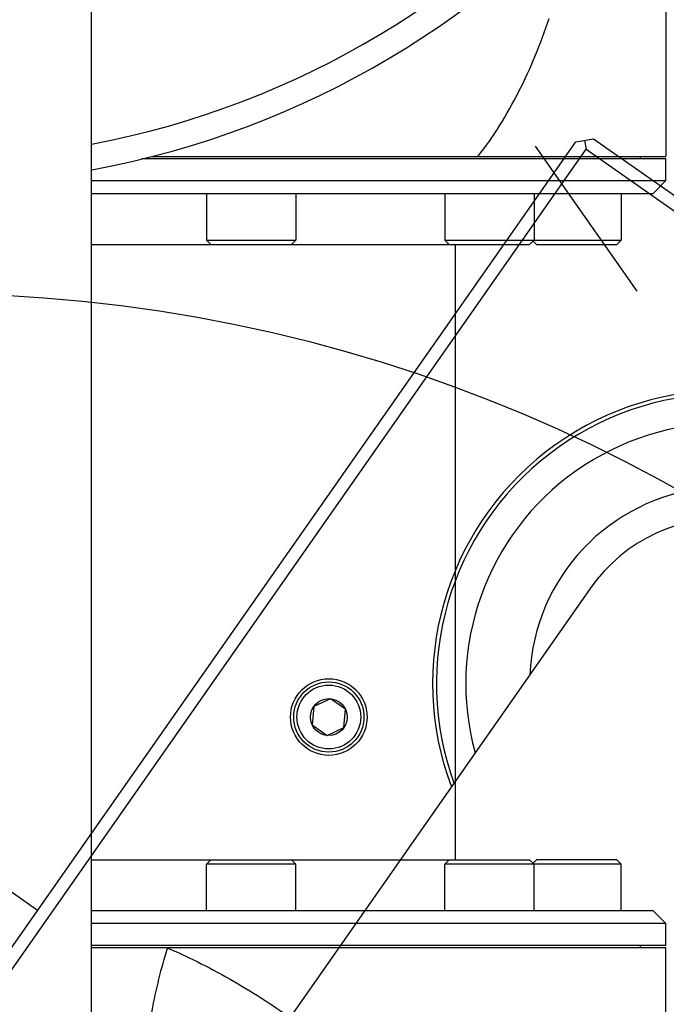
# Model space of a CAD drawing. Header units: millimetres. Extents: x 16 to 3344, y 34 to 2360.
# Tile 59 of 101: x 2047 to 2098, y 1704 to 1782. Entities that reach past the tile are written whole.
import ezdxf

# ---------------------------------------------------------------- set-up
doc = ezdxf.new("R2010")
doc.units = ezdxf.units.MM
doc.header["$LTSCALE"] = 185.02
doc.header["$PDMODE"] = 3
doc.header["$PDSIZE"] = 0.3
doc.linetypes.add('CENTER', pattern=[0.6, 0.375, -0.075, 0.075, -0.075])
doc.layers.get('0').update_dxf_attribs({"linetype": 'CONTINUOUS'})
doc.layers.get('Defpoints').update_dxf_attribs({"linetype": 'CONTINUOUS'})
for name, color, linetype in [('BASE_ASM_PBL28', 7, 'CONTINUOUS'), ('BOX_PBL29', 7, 'CONTINUOUS'), ('DEFAULT_1', 7, 'CENTER'), ('MIDDLE_ASM_PBL31', 7, 'CONTINUOUS'), ('new_view_7_VBL27', 7, 'CONTINUOUS'), ('TOP_ASM_PBL30', 7, 'CONTINUOUS')]:
    doc.layers.add(name, color=color, linetype=linetype)
doc.styles.get("Standard").update_dxf_attribs({"font": 'malgun.ttf'})
doc.dimstyles.new('DIMSTYLE_5', dxfattribs={"dimtxt": 16, "dimasz": 6, "dimexe": 1, "dimexo": 0.5, "dimtad": 1, "dimdsep": 46, "dimtxsty": 'Standard', "dimblk": '_FILLED', "dimblk1": '_FILLED', "dimblk2": '_FILLED', "dimcen": 0.09, "dimclrt": 134, "dimazin": 2, "dimtp": 0.5, "dimtm": 0.5, "dimtfac": 1, "dimtofl": 0, "dimtmove": 0, "dimatfit": 1, "dimldrblk": '_FILLED', "dimfxl": 1, "dimtolj": 1, "dimarcsym": 0})
doc.dimstyles.new('DIMSTYLE_6', dxfattribs={"dimtxt": 16, "dimasz": 6, "dimexe": 1, "dimexo": 0.5, "dimtad": 1, "dimdsep": 46, "dimtxsty": 'Standard', "dimblk": '_FILLED', "dimblk1": '_FILLED', "dimblk2": '_FILLED', "dimcen": 0.09, "dimclrt": 134, "dimazin": 2, "dimtp": 0.8, "dimtm": 0.8, "dimtfac": 1, "dimtofl": 0, "dimtmove": 0, "dimatfit": 1, "dimldrblk": '_FILLED', "dimfxl": 1, "dimtolj": 1, "dimarcsym": 0})

# ---------------------------------------------------------------- blocks, each defined once
blk = doc.blocks.new('_FILLED')
at = {"color": 0, "linetype": 'ByBlock'}
blk.add_solid([(0, 0), (-1, 0.2), (-1, -0.2)], dxfattribs=at)
blk = doc.blocks.new('*D9')
at = {"color": 0, "lineweight": -2, "transparency": 16777216}
for p, q in [((2151.699, 1698.821), (2447.749, 1854.962)), ((2447.749, 1854.962), (2529.777, 1854.962)), ((2039.91, 1639.91), (2040.09, 1639.91)), ((2040, 1639.82), (2040, 1640))]:
    blk.add_line(p, q, dxfattribs=at)
at = {"layer": 'Defpoints', "color": 0, "transparency": 16777216}
for p in [(2146.392, 1696.022), (1933.608, 1583.798)]:
    blk.add_point(p, dxfattribs=at)
at = {"color": 0, "lineweight": -2, "transparency": 16777216, "xscale": 6, "yscale": 6, "zscale": 6, "rotation": 207.8076965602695}
blk.add_blockref('_FILLED', (2146.392, 1696.022), dxfattribs=at)
at = {"color": 134, "transparency": 16777216, "insert": (2445.313, 1876.92), "char_height": 16, "width": 87.52593, "attachment_point": 1, "line_spacing_factor": 0.9}
blk.add_mtext('\\A1;%%c240.56', dxfattribs=at)
blk = doc.blocks.new('*D10')
at = {"color": 0, "lineweight": -2, "transparency": 16777216}
for p, q in [((2366.983, 1880.572), (2439.637, 1934.047)), ((2439.637, 1934.047), (2492.251, 1934.047)), ((2039.91, 1639.91), (2040.09, 1639.91)), ((2040, 1639.82), (2040, 1640))]:
    blk.add_line(p, q, dxfattribs=at)
at = {"layer": 'Defpoints', "color": 0, "transparency": 16777216}
for p in [(2362.15, 1877.016), (1717.85, 1402.804)]:
    blk.add_point(p, dxfattribs=at)
at = {"color": 0, "lineweight": -2, "transparency": 16777216, "xscale": 6, "yscale": 6, "zscale": 6, "rotation": 216.3534432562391}
blk.add_blockref('_FILLED', (2362.15, 1877.016), dxfattribs=at)
at = {"color": 134, "transparency": 16777216, "insert": (2437.19, 1956.005), "char_height": 16, "width": 58.13333, "attachment_point": 1, "line_spacing_factor": 0.9}
blk.add_mtext('\\A1;%%c800', dxfattribs=at)
blk = doc.blocks.new('BOX_PBL29', base_point=(2057.579, 1706.011))
at = {"layer": 'BOX_PBL29', "color": 7}
for p, q in [((2070.579, 1574.711), (2070.579, 1883.711)), ((2091.579, 1635.871), (2091.579, 1546.711)), ((2090.579, 1635.184), (2090.579, 1546.711)), ((2080.857, 1595.961), (2080.135, 1594.711)), ((2082.3, 1595.961), (2080.857, 1595.961)), ((2083.022, 1594.711), (2082.3, 1595.961)), ((2080.135, 1594.711), (2080.857, 1593.461)), ((2082.3, 1593.461), (2083.022, 1594.711)), ((2080.857, 1593.461), (2082.3, 1593.461)), ((2090.579, 1546.711), (2024.579, 1546.711)), ((2091.079, 1546.211), (2090.579, 1546.711)), ((2091.579, 1546.711), (2090.579, 1545.711)), ((2090.579, 1545.711), (2024.579, 1545.711))]:
    blk.add_line(p, q, dxfattribs=at)
for radius in [3, 2.75, 2.5, 1.443]:
    blk.add_circle((2081.579, 1594.711), radius, dxfattribs=at)
for radius, start, end in [(23, 124.41962, 55.58038), (22.7, 124.94668, 55.05332), (20.4, 129.59373, 50.40627), (15.4, 147.59035, 32.40965), (13, 180, 360)]:
    blk.add_arc((2057.579, 1574.711), radius, start, end, dxfattribs=at)
blk = doc.blocks.new('TOP_ASM_PBL30', base_point=(2057.579, 1948.589))
at = {"layer": 'TOP_ASM_PBL30', "color": 7}
for radius, start, end in [(69.278, 280.81606, 0.00003), (71.251, 280.53135, 0.00004)]:
    blk.add_arc((2057.579, 1884.211), radius, start, end, dxfattribs=at)
blk = doc.blocks.new('MIDDLE_ASM_PBL31', base_point=(2057.579, 1734.533))
at = {"layer": 'MIDDLE_ASM_PBL31', "color": 7}
for p, q in [((2115.579, 1842.856), (2115.579, 1815.211)), ((2115.579, 1815.011), (2074.48, 1815.011)), ((2075.301, 1815.211), (2115.579, 1815.211)), ((2113.579, 1815.011), (2113.579, 1815.211)), ((2115.579, 1813.311), (2115.579, 1815.011)), ((2070.579, 1813.311), (2115.579, 1813.311)), ((2115.579, 1813.311), (2114.579, 1812.311)), ((2070.579, 1812.311), (2114.579, 1812.311)), ((2079.579, 1812.311), (2079.579, 1808.661)), ((2086.579, 1812.311), (2086.579, 1808.661)), ((2098.246, 1812.311), (2098.246, 1808.661)), ((2105.246, 1812.311), (2105.246, 1808.661)), ((2112.079, 1812.311), (2112.079, 1808.661)), ((2070.579, 1808.311), (2104.896, 1808.311)), ((2079.579, 1808.661), (2086.579, 1808.661)), ((2079.929, 1808.311), (2079.579, 1808.661)), ((2086.229, 1808.311), (2086.579, 1808.661)), ((2098.246, 1808.661), (2112.079, 1808.661)), ((2098.596, 1808.311), (2098.246, 1808.661)), ((2099.079, 1760.111), (2099.079, 1808.311)), ((2104.896, 1808.311), (2105.246, 1808.661)), ((2105.429, 1808.311), (2105.162, 1808.577)), ((2105.429, 1808.311), (2111.729, 1808.311)), ((2111.729, 1808.311), (2112.079, 1808.661)), ((2070.579, 1760.111), (2104.896, 1760.111)), ((2079.929, 1760.111), (2079.579, 1759.761)), ((2086.579, 1759.761), (2079.579, 1759.761)), ((2079.579, 1756.111), (2079.579, 1759.761)), ((2086.229, 1760.111), (2086.579, 1759.761)), ((2086.579, 1756.111), (2086.579, 1759.761)), ((2098.596, 1760.111), (2098.246, 1759.761)), ((2112.079, 1759.761), (2098.246, 1759.761)), ((2098.246, 1756.111), (2098.246, 1759.761)), ((2104.896, 1760.111), (2105.246, 1759.761)), ((2105.429, 1760.111), (2105.162, 1759.845)), ((2105.246, 1756.111), (2105.246, 1759.761)), ((2111.729, 1760.111), (2105.429, 1760.111)), ((2111.729, 1760.111), (2112.079, 1759.761)), ((2112.079, 1756.111), (2112.079, 1759.761)), ((2114.579, 1756.111), (2070.579, 1756.111)), ((2114.579, 1756.111), (2115.579, 1755.111)), ((2115.579, 1755.111), (2070.579, 1755.111)), ((2115.579, 1753.411), (2115.579, 1755.111)), ((2070.579, 1753.411), (2115.579, 1753.411)), ((2113.579, 1753.211), (2113.579, 1753.411)), ((2115.579, 1753.211), (2070.579, 1753.211)), ((2115.579, 1684.211), (2115.579, 1753.211))]:
    blk.add_line(p, q, dxfattribs=at)
for points, knots in [([(2100.851, 1815.211), (2102.088, 1816.77), (2104.23, 1820.266), (2105.762, 1824.046), (2106.436, 1826.011)], [0, 0, 0, 0, 0.489133, 1, 1, 1, 1]), ([(2076.514, 1753.211), (2076.265, 1752.403), (2075.808, 1750.77), (2075.273, 1748.32), (2074.924, 1745.953), (2074.807, 1744.088), (2074.845, 1742.742), (2074.931, 1741.872), (2075.074, 1741.109), (2075.269, 1740.459), (2075.515, 1739.925), (2075.805, 1739.507), (2076.137, 1739.205), (2076.389, 1739.076), (2076.514, 1739.033)], [0, 0, 0, 0, 0.170006, 0.340805, 0.503921, 0.650757, 0.715815, 0.774469, 0.826386, 0.871629, 0.910564, 0.944043, 0.973307, 1, 1, 1, 1]), ([(2076.513, 1753.211), (2078.304, 1752.432), (2081.755, 1750.688), (2086.553, 1747.566), (2090.909, 1744.067), (2096.092, 1739.054), (2101.605, 1732.186), (2106.825, 1723.271), (2110.751, 1713.97), (2113.5, 1704.421), (2115.151, 1694.725), (2115.549, 1688.205), (2115.576, 1684.953)], [0, 0, 0, 0, 0.070634, 0.139497, 0.206696, 0.272404, 0.4, 0.523804, 0.644928, 0.76423, 0.882392, 1, 1, 1, 1])]:
    blk.add_open_spline(points, degree=3, knots=knots, dxfattribs=at)
blk = doc.blocks.new('NEW_VIEW_7_VBL27', base_point=(2057.579, 1822.561))
at = {"layer": 'BOX_PBL29'}
blk.add_blockref('BOX_PBL29', (2057.579, 1706.011), dxfattribs=at)
at = {"layer": 'MIDDLE_ASM_PBL31'}
blk.add_blockref('MIDDLE_ASM_PBL31', (2057.579, 1734.533), dxfattribs=at)
at = {"layer": 'TOP_ASM_PBL30'}
blk.add_blockref('TOP_ASM_PBL30', (2057.579, 1948.589), dxfattribs=at)
blk = doc.blocks.new('BASE_ASM_PBL28', base_point=(2057.579, 1625.937))
at = {"layer": 'BASE_ASM_PBL28', "color": 7}
blk.add_line((2091.579, 1620.211), (2095.713, 1620.211), dxfattribs=at)
blk = doc.blocks.new('rotated_0440C')
at = {"layer": 'BASE_ASM_PBL28', "rotation": 145}
blk.add_blockref('BASE_ASM_PBL28', (4130.315, 1675.805), dxfattribs=at)
at = {"layer": 'BOX_PBL29', "rotation": 145}
blk.add_blockref('BOX_PBL29', (4084.386, 1610.212), dxfattribs=at)

msp = doc.modelspace()

# ---------------------------------------------------------------- linework, layer by layer
at = {"color": 7}
msp.add_circle((2040, 1639.91), 120.282, dxfattribs=at)
msp.add_arc((2040, 1639.91), 400, 305, 235, dxfattribs=at)
at = {"layer": 'DEFAULT_1', "color": 1}
msp.add_line((2040, 1839.91), (2154.715, 1676.08), dxfattribs=at)
msp.add_circle((2040, 1639.91), 200, dxfattribs=at)

# ---------------------------------------------------------------- block references
msp.add_blockref('rotated_0440C', (-2056.98, 11.84))
at = {"layer": 'new_view_7_VBL27'}
msp.add_blockref('NEW_VIEW_7_VBL27', (2040, 1778.26), dxfattribs=at)

# ---------------------------------------------------------------- dimensions: what is measured, and where the dimension line sits
at = {"color": 134}
for p1, p2, dimstyle, picture, middle in [((1717.85, 1402.804), (2362.15, 1877.016), 'DIMSTYLE_6', '*D10', (2466.256, 1934.047)), ((1933.608, 1583.798), (2146.392, 1696.022), 'DIMSTYLE_5', '*D9', (2489.075, 1854.962))]:
    dim = msp.add_diameter_dim_2p(p1=p1, p2=p2, text='%%c<>', dimstyle=dimstyle, override={"dimtih": 1, "dimtoh": 1, "dimpost": '<>'}, dxfattribs=at)
    dim.commit()
    dim.dimension.update_dxf_attribs({"geometry": picture, "text_midpoint": middle, "dimtype": 163})

doc.saveas('drawing.dxf')
